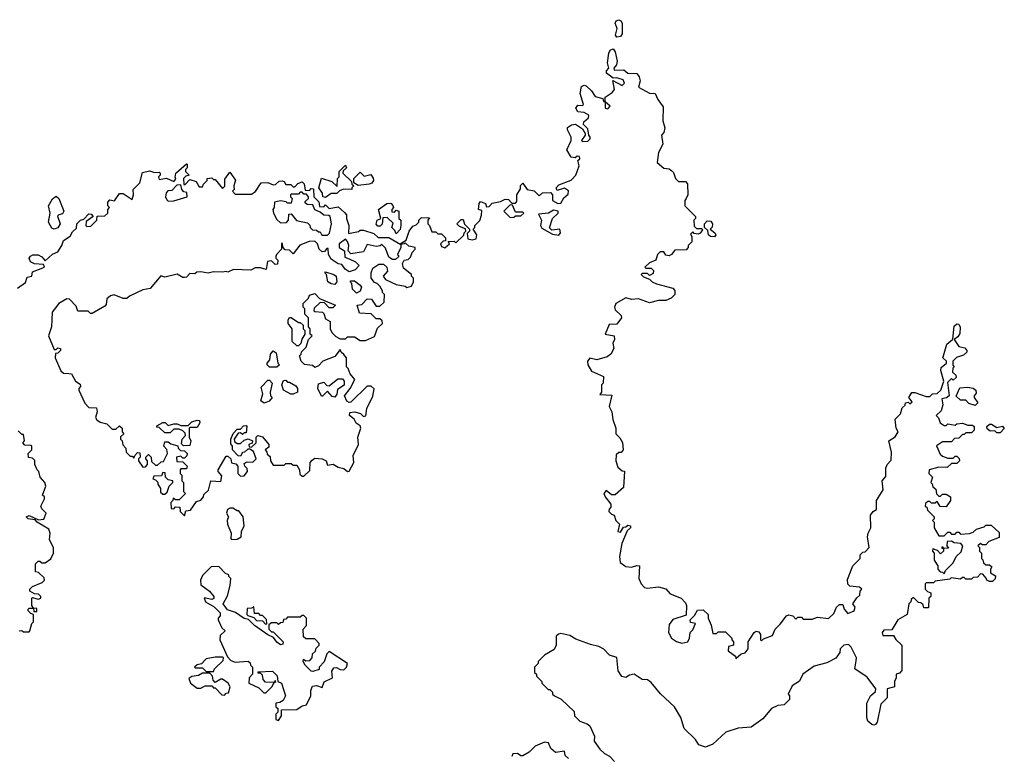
# Model space of a CAD drawing. Extents: x 2601477 to 2753313, y 449408 to 581029.
# Tile 28 of 203: x 2638473 to 2643917, y 493071 to 497144. Entities that reach past the tile are written whole.
import ezdxf

# ---------------------------------------------------------------- set-up
doc = ezdxf.new("R2010")
doc.units = 0

msp = doc.modelspace()

# ---------------------------------------------------------------- linework, layer by layer
at = {"layer": '0CON05XD'}
for points in [[(2641775, 497046.7), (2641768.3, 497058.3), (2641776.7, 497095), (2641766, 497125), (2641771.7, 497138.3), (2641785, 497143.8), (2641797.7, 497137.7), (2641804, 497125), (2641803.8, 497065), (2641795, 497050), (2641775, 497046.7)], [(2638745, 495187.5), (2638760, 495185), (2638782.5, 495145), (2638808.3, 495128.3), (2638810, 495115), (2638800, 495105), (2638800, 495095), (2638833.6, 495023.6), (2638855, 495000), (2638898.3, 494998.3), (2638902.5, 494975), (2638892.5, 494945), (2638900.7, 494930.7), (2638918.3, 494918.3), (2638955, 494910), (2638985, 494880), (2639005, 494880), (2639025, 494897.5), (2639040, 494885), (2639040, 494865), (2639050, 494855), (2639031.7, 494838.3), (2639030, 494825), (2639040, 494815), (2639043, 494793), (2639060, 494775), (2639063, 494753), (2639085, 494730), (2639095, 494730), (2639105, 494720), (2639110, 494735), (2639125, 494750), (2639138.3, 494748.3), (2639140, 494725), (2639130, 494715), (2639130, 494705), (2639155, 494670), (2639168.3, 494671.7), (2639180, 494685), (2639180, 494705), (2639170, 494715), (2639170, 494725), (2639185, 494740), (2639200, 494725), (2639201.7, 494701.7), (2639225, 494680), (2639235, 494680), (2639255, 494700), (2639268.3, 494701.7), (2639290, 494745), (2639287, 494767), (2639270, 494785), (2639275, 494810), (2639295, 494810), (2639308.3, 494798.3), (2639348.3, 494788.3), (2639350, 494775), (2639361.7, 494761.7), (2639385, 494760), (2639400, 494745), (2639398.3, 494731.7), (2639385, 494720), (2639375, 494720), (2639365, 494730), (2639340, 494725), (2639341.7, 494701.7), (2639375, 494700), (2639400, 494675), (2639395, 494660), (2639365, 494660), (2639360, 494655), (2639360, 494635), (2639370, 494625), (2639370, 494595), (2639380, 494585), (2639380, 494535), (2639390, 494525), (2639355, 494490), (2639335, 494490), (2639321.7, 494498.3), (2639320, 494485), (2639310, 494475), (2639311.7, 494441.7), (2639325, 494440), (2639335, 494450), (2639358.3, 494448.3), (2639360, 494425), (2639385, 494400), (2639391.7, 494428.3), (2639418.3, 494431.7), (2639450.7, 494479.3), (2639475, 494487.5), (2639490, 494505), (2639491.7, 494518.3), (2639517, 494543), (2639530, 494595), (2639585, 494590), (2639591.7, 494621.7), (2639570, 494645), (2639570, 494655), (2639615, 494730), (2639625, 494730), (2639640, 494715), (2639643.6, 494693.6), (2639668.3, 494688.3), (2639680, 494675), (2639680, 494635), (2639695, 494620), (2639715, 494622.5), (2639732.5, 494645), (2639731.7, 494661.7), (2639717.5, 494675), (2639715, 494690), (2639730.7, 494699.3), (2639761.7, 494698.3), (2639780, 494715), (2639767, 494757), (2639745, 494770), (2639735, 494770), (2639717, 494753), (2639705, 494750), (2639695, 494730), (2639681.7, 494731.7), (2639650, 494765), (2639650, 494785), (2639641.7, 494798.3), (2639640, 494825), (2639653.6, 494856.4), (2639675, 494880), (2639695, 494880), (2639711.7, 494898.3), (2639725, 494900), (2639730, 494895), (2639725, 494860), (2639715, 494860), (2639705, 494850), (2639695, 494860), (2639681.7, 494858.3), (2639660, 494825), (2639661.7, 494811.7), (2639675, 494800), (2639695, 494800), (2639715, 494820), (2639737, 494827), (2639760, 494815), (2639758.3, 494801.7), (2639740, 494795), (2639741.7, 494781.7), (2639755, 494780), (2639780, 494805), (2639780, 494835), (2639790, 494845), (2639815, 494837.5), (2639850, 494795), (2639850, 494780), (2639830, 494765), (2639840, 494755), (2639841.7, 494741.7), (2639858.3, 494728.3), (2639860, 494705), (2639875, 494680), (2639935, 494680), (2639945, 494690), (2639975, 494690), (2639985, 494680), (2640005, 494680), (2640020, 494655), (2640021.7, 494631.7), (2640035, 494620), (2640045, 494620), (2640078.3, 494651.7), (2640080, 494695), (2640090.7, 494709.3), (2640105, 494718.8), (2640146, 494716), (2640167.5, 494705), (2640175, 494680), (2640206.4, 494686.4), (2640235, 494670), (2640265, 494663.3), (2640285, 494646.7), (2640295, 494647.5), (2640320, 494695), (2640316.7, 494735), (2640346.2, 494795), (2640343.8, 494835), (2640358.8, 494885), (2640355, 494897.5), (2640333.6, 494913.6), (2640322.5, 494935), (2640297.5, 494955), (2640298.3, 494971.7), (2640326.1, 494976.1), (2640357, 494967), (2640375, 494950), (2640386.4, 494953.6), (2640393.3, 494995), (2640425, 495062.5), (2640433, 495103), (2640417, 495117), (2640395, 495117.5), (2640305, 495030), (2640295, 495027.5), (2640282.5, 495035), (2640270, 495065), (2640300, 495105), (2640326.7, 495155), (2640300, 495185), (2640290, 495215), (2640280, 495225), (2640280, 495275), (2640265, 495292.5), (2640250, 495305), (2640245, 495320), (2640215, 495282.5), (2640150, 495255), (2640125, 495230), (2640105, 495220), (2640091.7, 495231.7), (2640048.3, 495238.3), (2640030, 495255), (2640020, 495285), (2640030, 495295), (2640031.7, 495308.3), (2640057, 495333), (2640070, 495375), (2640090, 495395), (2640080, 495405), (2640080, 495435), (2640070, 495445), (2640070, 495495), (2640050, 495515), (2640050, 495545), (2640040, 495555), (2640040, 495575), (2640070, 495605), (2640075, 495620), (2640105, 495630), (2640131.7, 495601.7), (2640220, 495565), (2640205, 495550), (2640185, 495550), (2640158.3, 495578.3), (2640135, 495580), (2640101.7, 495548.3), (2640100, 495535), (2640105, 495530), (2640147, 495527), (2640155, 495520), (2640165, 495490), (2640190, 495475), (2640190, 495435), (2640200, 495415), (2640221.7, 495391.7), (2640245, 495380), (2640275, 495380), (2640285, 495390), (2640325, 495390), (2640355, 495370), (2640385, 495370), (2640435, 495392.5), (2640452.5, 495437.5), (2640480, 495465), (2640478.3, 495478.3), (2640465, 495490), (2640445, 495490), (2640417.5, 495517.5), (2640351.7, 495521.7), (2640340, 495565), (2640365, 495570), (2640395, 495600), (2640418.3, 495598.3), (2640445, 495560), (2640465, 495560), (2640488.3, 495581.7), (2640490, 495625), (2640480, 495635), (2640480, 495645), (2640465, 495670), (2640450, 495685), (2640435, 495690), (2640417.5, 495715), (2640417.5, 495745), (2640425, 495770), (2640458.3, 495791.7), (2640485, 495792.5), (2640503.3, 495775), (2640507, 495753), (2640482.5, 495725), (2640495, 495707.5), (2640555, 495680), (2640605, 495670), (2640613, 495663), (2640640, 495670), (2640650, 495695), (2640650, 495715), (2640640, 495725), (2640640, 495735), (2640595, 495770), (2640590, 495795), (2640600, 495815), (2640621.7, 495818.3), (2640635, 495830), (2640643, 495857), (2640660, 495875), (2640660, 495885), (2640625, 495892.5), (2640605, 495910), (2640600, 495905), (2640580, 495900), (2640581.7, 495908.3), (2640610, 495925), (2640627.5, 495975), (2640647, 496003), (2640665, 496010), (2640680, 496025), (2640680, 496035), (2640695, 496050), (2640738.3, 496048.3), (2640730, 496035), (2640730, 496015), (2640740, 496005), (2640751.7, 495971.7), (2640775, 495970), (2640785, 495960), (2640805, 495960), (2640828.3, 495938.3), (2640828.3, 495921.7), (2640815, 495920), (2640800, 495905), (2640805, 495890), (2640823, 495883), (2640850, 495905), (2640841.7, 495918.3), (2640875, 495920), (2640885, 495910), (2640928.3, 495951.7), (2640930, 495965), (2640940, 495975), (2640938.3, 495988.3), (2640905, 496000), (2640890, 496015), (2640915, 496040), (2640925, 496040), (2640932.5, 496012.5), (2640960, 495985), (2640960, 495975), (2640948.3, 495961.7), (2640951.7, 495931.7), (2640975, 495927.5), (2640997, 495933), (2641000, 495955), (2640980, 495985), (2640990, 495995), (2640990, 496005), (2641017, 496033), (2641027, 496063), (2641028.3, 496088.3), (2641010, 496095), (2641013, 496127), (2641021.7, 496138.3), (2641048.3, 496128.3), (2641055, 496110), (2641068.3, 496111.7), (2641085, 496130), (2641131.7, 496138.3), (2641158.3, 496151.7), (2641175, 496150), (2641195, 496130), (2641215, 496130), (2641221.7, 496138.3), (2641222.5, 496175), (2641241.7, 496208.3), (2641243, 496227), (2641255, 496240), (2641280, 496205), (2641318.3, 496198.3), (2641345, 496170), (2641363, 496187), (2641408.3, 496188.3), (2641420, 496175), (2641420, 496145), (2641448.3, 496128.3), (2641465, 496130), (2641481.7, 496158.3), (2641505, 496180), (2641507, 496197), (2641485, 496212.5), (2641445, 496200), (2641440, 496215), (2641455, 496230), (2641523, 496257), (2641547.5, 496285), (2641567.5, 496335), (2641560, 496365), (2641570, 496375), (2641568.3, 496388.3), (2641555, 496390), (2641545, 496380), (2641523, 496383), (2641497.5, 496425), (2641522.5, 496475), (2641522.5, 496495), (2641502.5, 496535), (2641503, 496547), (2641525, 496562.5), (2641546.7, 496566.7), (2641585, 496540), (2641600, 496515), (2641600, 496505), (2641580, 496475), (2641585, 496470), (2641615, 496472.5), (2641627.5, 496485), (2641627.5, 496495), (2641620, 496505), (2641615, 496540), (2641590, 496565), (2641591.7, 496578.3), (2641618.3, 496601.7), (2641620, 496615), (2641595, 496630), (2641560, 496635), (2641547.5, 496655), (2641558.3, 496671.7), (2641585, 496670), (2641590, 496675), (2641571.2, 496735), (2641580, 496775), (2641595, 496782.5), (2641605, 496777.5), (2641635, 496750), (2641655, 496720), (2641698.3, 496708.3), (2641701.7, 496691.7), (2641710, 496690), (2641710, 496655), (2641725, 496650), (2641737.5, 496665), (2641710, 496690), (2641710, 496715), (2641749.3, 496740.7), (2641761.7, 496758.3), (2641753, 496807), (2641805, 496780), (2641816.4, 496793.6), (2641810.7, 496810.7), (2641775, 496822.5), (2641755, 496820), (2641718.3, 496848.3), (2641718.3, 496861.7), (2641730, 496875), (2641723.3, 496905), (2641730.7, 496959.3), (2641737.5, 496975), (2641755, 496982.5), (2641766.4, 496966.4), (2641776.7, 496915), (2641773.8, 496895), (2641757.5, 496875), (2641760, 496865), (2641813, 496867), (2641835, 496847.5), (2641886, 496846), (2641898.6, 496828.6), (2641904, 496805), (2641895, 496770), (2641955, 496737.5), (2641986.4, 496736.4), (2642001.7, 496701.7), (2642031.7, 496661.7), (2642030, 496585), (2642040, 496545), (2642035, 496520), (2642022.5, 496505), (2642030, 496455), (2642005, 496410), (2641997.5, 496355), (2642035, 496322.5), (2642065, 496320), (2642078.3, 496308.3), (2642088.3, 496298.3), (2642100, 496265), (2642115, 496250), (2642155, 496250), (2642166.1, 496236.1), (2642166.7, 496175), (2642157.5, 496155)], [(2638460.7, 495659.3), (2638505, 495690), (2638515, 495720), (2638540, 495725), (2638545, 495750), (2638610, 495775), (2638605, 495790), (2638555, 495793.3), (2638532.5, 495805), (2638526.7, 495825), (2638533.6, 495836.4), (2638546.4, 495843.6), (2638575, 495843.3), (2638595, 495832.5), (2638615, 495810), (2638655, 495847.5), (2638685, 495860), (2638706.7, 495895), (2638715, 495922.5), (2638753, 495947), (2638765, 495970), (2638788.3, 495991.7), (2638790, 496015), (2638810, 496035), (2638828.3, 496041.7), (2638855, 496070), (2638868.3, 496068.3), (2638880, 496055), (2638841.7, 496028.3), (2638840, 496005), (2638845, 496000), (2638867, 496003), (2638900, 496035), (2638901.7, 496058.3), (2638945, 496060), (2638960, 496075), (2638960, 496095), (2638970, 496105), (2638960, 496115), (2638960, 496135), (2638971.7, 496148.3), (2638997, 496143), (2639025, 496182.5), (2639045, 496182.5), (2639095, 496150), (2639102.5, 496175), (2639100, 496205), (2639138.3, 496241.7), (2639151.7, 496298.3), (2639191.7, 496308.3), (2639218.3, 496298.3), (2639245, 496300), (2639250, 496295), (2639250, 496285), (2639240, 496275), (2639245, 496260), (2639285, 496267.5), (2639325, 496250), (2639337.5, 496262.5), (2639332.5, 496272.5), (2639337.5, 496295), (2639395, 496347.5), (2639400, 496345), (2639400, 496325), (2639390, 496315), (2639390, 496305), (2639410, 496285), (2639391.7, 496278.3), (2639380, 496265), (2639381.7, 496231.7), (2639388.3, 496231.7), (2639415, 496260), (2639449.3, 496249.3), (2639465, 496220), (2639485, 496220), (2639490, 496235), (2639510, 496255), (2639510, 496265), (2639535, 496270), (2639545, 496260), (2639555, 496260), (2639595, 496210), (2639607, 496223), (2639608.3, 496261.7), (2639635, 496300), (2639666.4, 496256.4), (2639657.5, 496225), (2639660, 496205), (2639650, 496195), (2639665, 496180), (2639755, 496180), (2639776.4, 496193.6), (2639808.3, 496241.7), (2639845, 496243.3), (2639875, 496230), (2639887, 496233), (2639908.3, 496251.7), (2639925, 496252.5), (2639935, 496250), (2639945, 496232.5), (2639971.7, 496231.7), (2639985, 496220), (2639995, 496220), (2640011.7, 496238.3), (2640035, 496247.5), (2640047, 496237), (2640051.7, 496201.7), (2640075, 496200), (2640085, 496210), (2640098.3, 496208.3), (2640100, 496165), (2640127, 496137), (2640131.7, 496111.7), (2640155, 496110), (2640165, 496120), (2640185, 496100), (2640235, 496110), (2640268.3, 496078.3), (2640280, 496065), (2640280, 496045), (2640292.5, 496005), (2640291.7, 495961.7), (2640347, 495973), (2640355, 495980), (2640375, 495980), (2640431.7, 495961.7), (2640455, 495940), (2640515, 495940), (2640580, 495900), (2640580, 495885), (2640562.5, 495845), (2640570, 495835), (2640551.7, 495818.3), (2640535, 495817.5), (2640515, 495830), (2640495, 495880), (2640475, 495900), (2640467, 495893), (2640445, 495890), (2640395, 495900), (2640375, 495860), (2640305, 495850), (2640290, 495865), (2640292.5, 495895), (2640286.7, 495916.7), (2640275, 495930), (2640240, 495905), (2640240, 495885), (2640270, 495865), (2640271.7, 495831.7), (2640295, 495822.5), (2640330, 495805), (2640350, 495785), (2640328.3, 495761.7), (2640295, 495750), (2640273.6, 495763.6), (2640255, 495790), (2640233.3, 495793.3), (2640195, 495820), (2640180, 495845), (2640178.3, 495878.3), (2640171.7, 495878.3), (2640158.3, 495861.7), (2640145, 495860), (2640130, 495875), (2640120, 495905), (2640105, 495920), (2640073, 495917), (2640023, 495897), (2639985, 495850), (2639965, 495870), (2639941.7, 495871.7), (2639930, 495885), (2639925, 495910), (2639920, 495905), (2639920, 495875), (2639892.5, 495845), (2639890, 495835), (2639890, 495825), (2639900, 495815), (2639898.3, 495791.7), (2639885, 495790), (2639865, 495810), (2639843, 495807), (2639837, 495763), (2639805, 495772.5), (2639775, 495772.5), (2639751.7, 495758.3), (2639655, 495762.5), (2639625, 495747.5), (2639615, 495752.5), (2639595, 495747.5), (2639545, 495750), (2639515, 495742.5), (2639475, 495750), (2639453, 495747), (2639441.7, 495738.3), (2639415, 495740), (2639395, 495720), (2639385, 495717.5), (2639375, 495717.5), (2639345, 495737.5), (2639275, 495720), (2639253, 495727), (2639195, 495657.5), (2639155, 495650), (2639080, 495615), (2639065, 495602.5), (2639045, 495602.5), (2638995, 495622.5), (2638975, 495617.5), (2638955, 495600), (2638951.7, 495568.3), (2638945, 495560), (2638875, 495520), (2638865, 495520), (2638851.7, 495531.7), (2638795, 495532.5), (2638785, 495560), (2638748.3, 495598.3), (2638735, 495600), (2638690, 495575), (2638653.3, 495526.7), (2638650, 495445), (2638632.5, 495395), (2638665, 495320), (2638675, 495320), (2638685, 495330), (2638700, 495325), (2638700, 495315), (2638685, 495300), (2638671.7, 495298.3), (2638670, 495275), (2638701.7, 495201.7), (2638715, 495190), (2638745, 495187.5)], [(2640165, 496160), (2640150, 496165), (2640147.5, 496185), (2640126.7, 496215), (2640141.7, 496268.3), (2640198.3, 496248.3), (2640228.3, 496221.7), (2640230, 496265), (2640240, 496275), (2640240, 496305), (2640275, 496340), (2640280, 496325), (2640261.7, 496308.3), (2640260, 496295), (2640308.3, 496248.3), (2640310, 496235), (2640320, 496225), (2640310, 496215), (2640310, 496205), (2640263, 496207), (2640241.7, 496198.3), (2640227, 496183), (2640195, 496182.5), (2640165, 496160)], [(2640345, 496227.5), (2640321.7, 496241.7), (2640320, 496265), (2640355, 496300), (2640378.3, 496278.3), (2640415, 496287.5), (2640428, 496268), (2640428.8, 496255), (2640420, 496240), (2640405, 496233.8), (2640345, 496227.5)], [(2639295, 496140), (2639325, 496142.5), (2639400, 496165), (2639398.3, 496188.3), (2639381.7, 496191.7), (2639370, 496205), (2639365, 496230), (2639341.7, 496228.3), (2639315, 496200), (2639293, 496197), (2639283, 496187), (2639280, 496165), (2639287, 496147), (2639295, 496140)], [(2640175, 495952.5), (2640187, 495963), (2640197.5, 496015), (2640190, 496055), (2640181.7, 496061.7), (2640155, 496062.5), (2640135, 496080), (2640105, 496092.5), (2640095, 496120), (2640062.5, 496122.5), (2640051.7, 496131.7), (2640051.7, 496138.3), (2640070, 496155), (2640070, 496165), (2640058.3, 496178.3), (2640045, 496180), (2640035, 496190), (2640025, 496190), (2640015, 496180), (2639975, 496180), (2639970, 496175), (2639970, 496165), (2639980, 496155), (2639975, 496130), (2639955, 496130), (2639947, 496137), (2639915, 496142.5), (2639882.5, 496135), (2639880, 496105), (2639872.5, 496095), (2639877.5, 496075), (2639895, 496040), (2639915, 496020), (2639948.3, 496021.7), (2639960, 496035), (2639961.7, 496068.3), (2639975, 496070), (2640003, 496033), (2640065, 496020), (2640078.3, 496008.3), (2640080, 495995), (2640091.7, 495981.7), (2640115, 495980), (2640125, 495970), (2640135, 495970), (2640143, 495953), (2640175, 495952.5)], [(2638665, 495986.2), (2638650.8, 495990.8), (2638632, 496025), (2638642.5, 496075), (2638633.3, 496115), (2638655, 496152.5), (2638675, 496167.5), (2638690, 496155), (2638717.5, 496085), (2638709.3, 496070.7), (2638690, 496065), (2638683.3, 496056.7), (2638696.7, 496015), (2638685, 495993.3), (2638665, 495986.2)], [(2640555, 495960), (2640548.3, 495978.3), (2640530, 495995), (2640538.3, 496018.3), (2640505, 496050), (2640481.7, 496048.3), (2640477, 496013), (2640467, 496003), (2640453, 496003), (2640443.6, 496013.6), (2640450, 496035), (2640470, 496045), (2640457.5, 496095), (2640503, 496127), (2640525, 496130), (2640537, 496117), (2640540, 496105), (2640530, 496095), (2640531.7, 496081.7), (2640545, 496080), (2640555, 496090), (2640570, 496085), (2640570, 496045), (2640580, 496035), (2640580, 496005), (2640577, 495983), (2640555, 495960)], [(2642157.5, 496155), (2642150, 496145), (2642150, 496115), (2642210, 496055), (2642210, 496045), (2642200, 496035), (2642201.7, 496001.7), (2642215, 495990), (2642245, 495990), (2642248.3, 495981.7), (2642236.4, 495963.6), (2642225, 495957.5), (2642202.5, 495962.5), (2642195, 495970), (2642181.7, 495958.3), (2642190, 495945), (2642190, 495915), (2642170, 495895), (2642170, 495885), (2642158.3, 495871.7), (2642095, 495870), (2642077.5, 495845), (2642065, 495837.5), (2642045, 495842.5), (2642035, 495860), (2642015, 495860), (2642000, 495845), (2641990, 495815), (2641955, 495800), (2641930, 495775), (2641935, 495770), (2641965, 495770), (2641977, 495757), (2641975, 495740), (2641955, 495730), (2641945, 495740), (2641915, 495740), (2641910, 495735), (2641921.7, 495721.7), (2641955, 495710), (2641970, 495695), (2641994.2, 495684.2), (2642085, 495658.8), (2642095.8, 495645.8), (2642095.7, 495624.3), (2642075.7, 495604.3), (2642045, 495592), (2642005, 495590.8), (2641955, 495578.8), (2641895, 495601.2), (2641856.1, 495596.1), (2641825, 495606.2), (2641770, 495575), (2641762.5, 495555), (2641765, 495540), (2641798.3, 495508.3), (2641800, 495495), (2641775, 495460), (2641731.7, 495458.3), (2641710, 495405), (2641760, 495395), (2641762.5, 495375), (2641752.5, 495355), (2641757.5, 495325), (2641742.5, 495295), (2641720.7, 495279.3), (2641665, 495263.8), (2641625, 495273.3), (2641613.3, 495255), (2641614, 495235), (2641635, 495200), (2641701.7, 495171.7), (2641700, 495135), (2641690, 495125), (2641690, 495085), (2641681.7, 495071.7), (2641747.5, 495067.5), (2641732.5, 495005), (2641747.5, 494975), (2641753, 494933), (2641770, 494885), (2641770, 494855), (2641791.7, 494831.7), (2641807, 494807), (2641810, 494765), (2641798.3, 494751.7), (2641785, 494750), (2641771.7, 494738.3), (2641770, 494705), (2641780.7, 494670.7), (2641805, 494650), (2641817, 494647), (2641811.7, 494558.3), (2641765, 494517.5), (2641745, 494517.5), (2641715, 494540), (2641703.3, 494525), (2641710, 494505), (2641742.5, 494465), (2641741.7, 494448.3), (2641731.7, 494438.3), (2641730, 494425), (2641745, 494410), (2641760, 494405), (2641770, 494375), (2641790, 494355), (2641780, 494315), (2641795, 494310), (2641811.7, 494338.3), (2641825, 494340), (2641835, 494350), (2641850, 494345), (2641850, 494335), (2641832.5, 494317.5), (2641803, 494247), (2641788.8, 494175), (2641793, 494143), (2641825, 494120), (2641855, 494116.7), (2641885, 494126.7), (2641900, 494125), (2641896.2, 494055), (2641908.8, 494025), (2641927.5, 494005), (2641945, 494001.2), (2642005, 494007.5), (2642045, 493997.5), (2642069.3, 493969.3), (2642130, 493945), (2642155, 493920), (2642160, 493905), (2642158.3, 493851.7), (2642085, 493826.7), (2642065, 493800), (2642061.2, 493755), (2642077.5, 493725), (2642105, 493706.7), (2642135, 493696.7), (2642167.5, 493705), (2642176.4, 493723.6), (2642180, 493755), (2642195, 493770), (2642210, 493805), (2642181.7, 493811.7), (2642180, 493825), (2642205, 493850), (2642221.2, 493878.8), (2642251.7, 493881.7), (2642280, 493855), (2642280, 493835), (2642297, 493797), (2642305, 493750), (2642325, 493750), (2642335, 493760), (2642375, 493760), (2642410, 493725), (2642410, 493715), (2642420, 493705), (2642420, 493685), (2642391.7, 493678.3), (2642390, 493655), (2642398.3, 493648.3), (2642430, 493625), (2642432.5, 493612.5), (2642461.7, 493638.3), (2642485, 493642.5), (2642500, 493665), (2642500, 493705), (2642533.6, 493756.4), (2642545, 493762.5), (2642559.3, 493759.3), (2642570, 493745), (2642570, 493715), (2642575, 493710), (2642585, 493720), (2642635, 493740), (2642650, 493775), (2642678.3, 493801.7), (2642712.3, 493847.7), (2642725, 493853.3), (2642747, 493847), (2642765, 493830), (2642775, 493840), (2642795, 493840), (2642805, 493830), (2642855, 493830), (2642885, 493840), (2642945, 493832.5), (2642975, 493860), (2642990, 493895), (2643005, 493910), (2643025, 493910), (2643032.5, 493885), (2643051.2, 493861.2), (2643086.7, 493875), (2643092.5, 493895), (2643080, 493915), (2643101.7, 493948.3), (2643118.3, 493961.7), (2643120, 493985), (2643130, 493995), (2643117, 494007), (2643062.5, 494012.5), (2643052.5, 494022.5), (2643050.7, 494049.3), (2643080, 494125), (2643120, 494165), (2643120, 494185), (2643135, 494200), (2643148.3, 494201.7), (2643170, 494225), (2643160.8, 494285), (2643164.2, 494305.8), (2643180, 494335), (2643176.7, 494405), (2643192.5, 494425), (2643210, 494435), (2643211.2, 494485), (2643247.5, 494545), (2643242.5, 494595), (2643261.7, 494618.3), (2643262.5, 494665), (2643270, 494685), (2643291.7, 494708.3), (2643293, 494753), (2643278.8, 494815), (2643313, 494837), (2643330, 494865), (2643320, 494885), (2643313.8, 494935), (2643343.3, 494965), (2643353, 494997), (2643368.3, 495011.7), (2643370, 495025), (2643385, 495030), (2643395, 495020), (2643408.3, 495031.7), (2643390, 495055), (2643405, 495082.5), (2643423, 495083), (2643485, 495060), (2643505, 495060), (2643520, 495075), (2643545, 495077.5), (2643566.7, 495095), (2643582.5, 495145), (2643566.7, 495205), (2643568.3, 495221.7), (2643597.5, 495245), (2643597.5, 495255), (2643577.5, 495275), (2643580, 495285), (2643600, 495350), (2643631.7, 495378.3), (2643640, 495450), (2643655, 495462.5), (2643665, 495460), (2643673.6, 495443.6), (2643670.5, 495409.5), (2643660, 495390), (2643640, 495375), (2643665, 495337.5), (2643699.3, 495329.3), (2643710, 495315), (2643710, 495305), (2643691.7, 495288.3), (2643653, 495277), (2643632.5, 495255), (2643633, 495233), (2643640, 495225), (2643633, 495217), (2643630, 495195), (2643648.3, 495178.3), (2643650, 495165), (2643635, 495150), (2643625, 495160), (2643603, 495137), (2643612.5, 495065), (2643597, 495053), (2643571.7, 495048.3), (2643577.5, 495015), (2643568.8, 494981.2), (2643540, 494955), (2643552.5, 494942.5), (2643562.5, 494915), (2643585, 494900), (2643595, 494900), (2643605, 494910), (2643645, 494902.5), (2643655, 494910), (2643685, 494912.5), (2643715, 494902.5), (2643741.7, 494901.7), (2643750, 494895), (2643750, 494875), (2643735, 494860), (2643705, 494860), (2643695, 494850), (2643685, 494850), (2643665, 494830), (2643641.7, 494828.3), (2643625, 494810), (2643575, 494810), (2643541.7, 494788.3), (2643561.7, 494741.7), (2643575, 494730), (2643605, 494720), (2643635, 494720), (2643645, 494730), (2643655, 494730), (2643668.3, 494718.3), (2643670, 494705), (2643655, 494690), (2643625, 494690), (2643601.7, 494668.3), (2643555, 494670), (2643502.5, 494655), (2643500, 494635), (2643520, 494615), (2643510, 494585), (2643518.3, 494578.3), (2643521.7, 494561.7), (2643538.3, 494548.3), (2643541.7, 494521.7), (2643555, 494510), (2643565, 494510), (2643575, 494520), (2643595, 494520), (2643620, 494505), (2643620, 494485), (2643595, 494450), (2643561.7, 494451.7), (2643545, 494480), (2643535, 494470), (2643515, 494470), (2643505, 494480), (2643495, 494480), (2643481.7, 494468.3), (2643480, 494455), (2643488.3, 494448.3), (2643491.7, 494431.7), (2643530, 494395), (2643530, 494385), (2643520, 494375), (2643530, 494365), (2643530, 494335), (2643555, 494290), (2643585, 494290), (2643605, 494310), (2643615, 494310), (2643625, 494300), (2643645, 494300), (2643655, 494310), (2643665, 494310), (2643675, 494300), (2643725, 494302.5), (2643745, 494310), (2643763, 494327), (2643805, 494340), (2643815, 494350), (2643845, 494350), (2643888.3, 494308.3), (2643888.3, 494281.7), (2643831.7, 494258.3), (2643815, 494240), (2643795, 494240), (2643785, 494247.5), (2643770, 494235), (2643780, 494225), (2643780, 494205), (2643790, 494195), (2643790, 494165), (2643798.3, 494158.3), (2643801.7, 494141.7), (2643815, 494130), (2643835, 494130), (2643848.3, 494118.3), (2643840, 494105), (2643840, 494085), (2643868.3, 494068.3), (2643867, 494053), (2643851.7, 494038.3), (2643835, 494037.5), (2643820, 494045), (2643817, 494057), (2643798.3, 494078.3), (2643785, 494080), (2643768.3, 494061.7), (2643745, 494060), (2643735, 494050), (2643705, 494050), (2643695, 494060), (2643685, 494060), (2643675, 494050), (2643622.5, 494057.5), (2643615, 494050), (2643535, 494040), (2643525, 494030), (2643485, 494030), (2643480, 494025), (2643480, 493995), (2643491.7, 493981.7), (2643510, 493975), (2643510, 493955), (2643500, 493945), (2643498.3, 493891.7), (2643471.7, 493891.7), (2643468.3, 493908.3), (2643455, 493920), (2643441.7, 493921.7), (2643415, 493950), (2643401.7, 493938.3), (2643400, 493925), (2643390, 493915), (2643380, 493855), (2643327.5, 493825), (2643295, 493770), (2643251.7, 493768.3), (2643242.5, 493755), (2643245, 493740), (2643305, 493740), (2643317, 493717), (2643350, 493685), (2643350, 493545), (2643338.3, 493531.7), (2643320, 493525), (2643320, 493505), (2643310, 493485), (2643310, 493455), (2643270, 493445), (2643270, 493395), (2643235, 493360), (2643215, 493260), (2643205, 493247.5), (2643195, 493242.5), (2643185, 493246.7), (2643163.3, 493265), (2643156.7, 493285), (2643156.7, 493365), (2643176.7, 493405), (2643205, 493430), (2643207.5, 493445), (2643159.3, 493509.3), (2643090, 493555), (2643098.3, 493598.3), (2643100, 493615), (2643070, 493675), (2643055, 493690), (2643030, 493685), (2643010, 493665), (2643007.5, 493645), (2642986.1, 493613.9), (2642935, 493588), (2642865, 493568.8), (2642802.5, 493525), (2642783.8, 493486.2), (2642745, 493460), (2642722.5, 493415), (2642730, 493405), (2642730, 493385), (2642700, 493355), (2642665, 493352.5), (2642630, 493335), (2642581.7, 493278.3), (2642517, 493233), (2642446.2, 493226.2), (2642377.5, 493205), (2642305, 493137.5), (2642265, 493122.5), (2642227.5, 493135), (2642210, 493165), (2642146.2, 493225), (2642128.8, 493285), (2642093.8, 493345), (2642016.8, 493416.8), (2641965, 493480), (2641945, 493493.3), (2641915, 493496.2), (2641870, 493525), (2641845, 493520), (2641825, 493506.7), (2641801.7, 493511.7), (2641783, 493543), (2641775, 493616.7), (2641735, 493630), (2641703, 493663), (2641675, 493677.5), (2641629.3, 493689.3)], [(2641185, 496050), (2641205, 496052.5), (2641215, 496060), (2641245, 496060), (2641260, 496075), (2641255, 496080), (2641215, 496080), (2641198.3, 496118.3), (2641185, 496120), (2641150, 496085), (2641185, 496050)], [(2641455, 495953.3), (2641462.5, 495965), (2641460, 495985), (2641415, 495980), (2641402.5, 495992.5), (2641420, 496045), (2641450, 496075), (2641450, 496085), (2641425, 496090), (2641396.4, 496073.6), (2641341.7, 496068.3), (2641357.5, 496035), (2641352.5, 496005), (2641360.7, 495990.7), (2641418.3, 495958.3), (2641455, 495953.3)], [(2642315, 495942.5), (2642292.5, 495945), (2642282.5, 495955), (2642278.3, 495978.3), (2642260, 495995), (2642260, 496015), (2642275, 496032.5), (2642295, 496030), (2642303.3, 496015), (2642302.5, 495997.5), (2642290, 495985), (2642317.5, 495965), (2642322.5, 495955), (2642315, 495942.5)], [(2640215, 495680), (2640195, 495682.5), (2640177.5, 495695), (2640170, 495735), (2640160, 495745), (2640165, 495750), (2640210, 495735), (2640222.5, 495725), (2640227.5, 495695), (2640215, 495680)], [(2640335, 495632.5), (2640313, 495653), (2640310, 495685), (2640300, 495695), (2640305, 495700), (2640325, 495700), (2640356.4, 495676.4), (2640362.5, 495665), (2640356.4, 495643.6), (2640335, 495632.5)], [(2640015, 495340), (2640005, 495340), (2639980, 495365), (2639980, 495435), (2639957.5, 495465), (2639957.5, 495485), (2639965, 495497.5), (2639975, 495497.5), (2640015, 495470), (2640025, 495470), (2640040, 495455), (2640040, 495435), (2640050, 495425), (2640050, 495405), (2640033, 495377), (2640027, 495353), (2640015, 495340)], [(2639895, 495222.5), (2639855, 495222.5), (2639842.5, 495235), (2639842.5, 495245), (2639857, 495263), (2639860, 495295), (2639875, 495312.5), (2639891.7, 495301.7), (2639900, 495245), (2639910, 495235), (2639895, 495222.5)], [(2639825, 495023.8), (2639807, 495037), (2639817.5, 495075), (2639808.3, 495111.7), (2639845, 495150), (2639855, 495150), (2639870, 495135), (2639857.5, 495085), (2639860, 495065), (2639870, 495055), (2639852.5, 495035), (2639825, 495023.8)], [(2639985, 495072.5), (2639973, 495073), (2639932.5, 495095), (2639922.5, 495125), (2639931.7, 495148.3), (2639945, 495150), (2639955, 495140), (2639965, 495140), (2639999.3, 495119.3), (2640010, 495105), (2640010, 495085), (2639985, 495072.5)], [(2640215, 495057.5), (2640200.7, 495060.7), (2640175, 495090), (2640148.3, 495061.7), (2640141.7, 495061.7), (2640122.5, 495105), (2640125, 495130), (2640155, 495140), (2640171.7, 495121.7), (2640185, 495120), (2640231.7, 495158.3), (2640258.3, 495158.3), (2640267.5, 495145), (2640267, 495123), (2640230.7, 495099.3), (2640227, 495073), (2640215, 495057.5)], [(2643755, 495010), (2643721.7, 495021.7), (2643705, 495040), (2643675, 495040), (2643651.7, 495061.7), (2643671.7, 495108.3), (2643713, 495113), (2643745, 495107.5), (2643760, 495095), (2643761.7, 495078.3), (2643750, 495065), (2643750, 495055), (2643770, 495025), (2643755, 495010)], [(2639378.3, 494788.3), (2639368.3, 494798.3), (2639372.5, 494825), (2639390, 494845), (2639388.3, 494858.3), (2639375, 494870), (2639355, 494880), (2639325, 494880), (2639305, 494860), (2639275, 494860), (2639245, 494890), (2639231.7, 494891.7), (2639231.7, 494898.3), (2639265, 494917.5), (2639277, 494917), (2639295, 494900), (2639325, 494910), (2639345, 494910), (2639365, 494900), (2639405, 494900), (2639425, 494920), (2639455, 494930), (2639468.3, 494928.3), (2639470, 494915), (2639455, 494890), (2639415, 494890), (2639410, 494885), (2639410, 494835), (2639420, 494815), (2639415, 494790), (2639378.3, 494788.3)], [(2638470, 493765), (2638485, 493767.5), (2638495, 493760), (2638525, 493760), (2638530, 493765), (2638540, 493805), (2638550, 493815), (2638550, 493855), (2638535, 493860), (2638520, 493875), (2638520, 493885), (2638525, 493890), (2638550, 493890), (2638551.7, 493871.7), (2638568.3, 493871.7), (2638568.3, 493888.3), (2638550, 493890), (2638540, 493905), (2638540, 493945), (2638545, 493950), (2638575, 493940), (2638590, 493945), (2638590, 493955), (2638577, 493967), (2638555, 493970), (2638530, 493985), (2638530, 493995), (2638545, 494010), (2638598.3, 494031.7), (2638610, 494045), (2638608.3, 494058.3), (2638578.3, 494088.3), (2638561.7, 494091.7), (2638560, 494135), (2638575, 494150), (2638585, 494150), (2638595, 494140), (2638615, 494140), (2638646.4, 494163.6), (2638660, 494195), (2638660, 494225), (2638638.3, 494268.3), (2638642.5, 494305), (2638635, 494327.5), (2638570, 494365), (2638558.3, 494378.3), (2638520, 494385), (2638510, 494395), (2638525, 494402.5), (2638578.3, 494378.3), (2638607, 494383), (2638620, 494415), (2638595, 494440), (2638590, 494455), (2638610, 494495), (2638610, 494505), (2638600, 494515), (2638617.5, 494565), (2638612.5, 494585), (2638587.5, 494615), (2638580, 494645), (2638570, 494655), (2638557.5, 494685), (2638557, 494707), (2638545, 494720), (2638523, 494723), (2638520, 494745), (2638540, 494765), (2638540, 494785), (2638535, 494790), (2638501.7, 494791.7), (2638490, 494805), (2638500, 494815), (2638495, 494850), (2638485, 494850), (2638465, 494870)], [(2643895, 494860), (2643875, 494860), (2643865, 494870), (2643838.3, 494868.3), (2643821.7, 494881.7), (2643820, 494895), (2643835, 494907.5), (2643847, 494907), (2643875, 494890), (2643907, 494897), (2643917, 494883), (2643895, 494860)], [(2639275, 494520), (2639288.3, 494531.7), (2639300, 494565), (2639320, 494585), (2639320, 494595), (2639295, 494600), (2639280, 494615), (2639278.3, 494638.3), (2639265, 494640), (2639258.3, 494621.7), (2639215, 494620), (2639210, 494605), (2639225, 494600), (2639237, 494587), (2639237.5, 494575), (2639251.7, 494551.7), (2639251.7, 494531.7), (2639265, 494520), (2639275, 494520)], [(2639645, 494270), (2639675, 494272.5), (2639697.5, 494285), (2639700, 494315), (2639713.8, 494345), (2639708.8, 494395), (2639685, 494427.5), (2639675, 494427.5), (2639652.5, 494442.5), (2639635, 494443.3), (2639622.5, 494435), (2639617.5, 494415), (2639627.5, 494395), (2639620, 494375), (2639622.5, 494355), (2639642.5, 494305), (2639640, 494275), (2639645, 494270)], [(2643585, 494080), (2643591.7, 494098.3), (2643635, 494140), (2643650, 494175), (2643678.3, 494201.7), (2643687.5, 494235), (2643677, 494247), (2643640.7, 494250.7), (2643625, 494260), (2643601.7, 494258.3), (2643600, 494235), (2643608.3, 494221.7), (2643580, 494220), (2643578.3, 494228.3), (2643571.7, 494228.3), (2643571.7, 494221.7), (2643580, 494220), (2643580, 494205), (2643565, 494190), (2643548.3, 494208.3), (2643521.7, 494218.3), (2643520, 494205), (2643530, 494195), (2643530, 494155), (2643550, 494125), (2643550, 494105), (2643561.7, 494091.7), (2643575, 494090), (2643585, 494080)], [(2639905, 493270), (2639920, 493295), (2639921.7, 493328.3), (2640005, 493330), (2640035, 493350), (2640060, 493355), (2640082.5, 493405), (2640082.5, 493435), (2640091.7, 493458.3), (2640115, 493462.5), (2640145, 493452.5), (2640157, 493483), (2640202.5, 493505), (2640198.3, 493541.7), (2640210, 493560), (2640225, 493562.5), (2640245, 493551.2), (2640265, 493550), (2640280, 493565), (2640286.7, 493585), (2640185, 493650), (2640171.7, 493638.3), (2640157, 493593), (2640130, 493565), (2640128.3, 493551.7), (2640095, 493540), (2640085, 493542.5), (2640052.5, 493575), (2640040, 493595), (2640041.7, 493608.3), (2640055, 493600), (2640078.3, 493601.7), (2640090, 493615), (2640091.7, 493638.3), (2640108.3, 493651.7), (2640111.7, 493668.3), (2640130, 493685), (2640130, 493695), (2640105, 493720), (2640055, 493720), (2640041.7, 493731.7), (2640040, 493775), (2640060, 493795), (2640060, 493835), (2640045, 493850), (2640035, 493850), (2640025, 493840), (2639955, 493840), (2639945, 493830), (2639931.7, 493828.3), (2639928.3, 493811.7), (2639915, 493810), (2639905, 493800), (2639895, 493810), (2639865, 493810), (2639851.7, 493798.3), (2639850, 493775), (2639865, 493760), (2639875, 493760), (2639930, 493705), (2639928.3, 493691.7), (2639915, 493687.5), (2639895, 493702.5), (2639877.5, 493727.5), (2639845, 493743.3), (2639772.5, 493795), (2639738.3, 493828.3), (2639713.9, 493833.9), (2639667, 493867), (2639621.7, 493881.7), (2639597.5, 493915), (2639621.7, 493958.3), (2639637.5, 494015), (2639640, 494055), (2639630, 494065), (2639630, 494075), (2639611.7, 494081.7), (2639575, 494120), (2639531.7, 494118.3), (2639485, 494070), (2639472.5, 494045), (2639475, 494020), (2639522.5, 493985), (2639547.5, 493955), (2639546.7, 493943.3), (2639535, 493937.5), (2639492.5, 493947.5), (2639500, 493925), (2639548.3, 493898.3), (2639582.5, 493865), (2639581.7, 493848.3), (2639570, 493835), (2639570, 493825), (2639591.7, 493781.7), (2639610, 493765), (2639581.7, 493738.3), (2639580, 493715), (2639621.7, 493621.7), (2639641.7, 493601.7), (2639665, 493592.5), (2639737, 493597), (2639748.3, 493588.3), (2639750, 493575), (2639760, 493565), (2639760, 493525), (2639742.5, 493505), (2639740, 493475), (2639795, 493450), (2639823, 493423), (2639835, 493422.5), (2639867.5, 493455), (2639880, 493480), (2639890, 493485), (2639885, 493490), (2639880, 493480), (2639831.7, 493481.7), (2639820, 493495), (2639815, 493520), (2639805, 493530), (2639791.7, 493531.7), (2639791.7, 493538.3), (2639871.7, 493541.7), (2639897, 493517), (2639900, 493485), (2639920, 493475), (2639942.5, 493405), (2639930, 493380), (2639911.7, 493368.3), (2639890, 493365), (2639890, 493345), (2639900, 493335), (2639900, 493315), (2639890, 493305), (2639890, 493275), (2639905, 493270)], [(2639835, 493800), (2639840, 493805), (2639838.3, 493828.3), (2639815, 493850), (2639805, 493850), (2639795, 493860), (2639771.7, 493861.7), (2639768.3, 493898.3), (2639755, 493890), (2639731.7, 493888.3), (2639730, 493855), (2639735, 493850), (2639768.3, 493838.3), (2639783, 493823), (2639815, 493820), (2639835, 493800)], [(2641629.3, 493689.3), (2641548.3, 493718.3), (2641515, 493740), (2641465, 493750), (2641453, 493747), (2641440, 493735), (2641440, 493685), (2641428.3, 493661.7), (2641375, 493630), (2641340, 493595), (2641340, 493585), (2641320, 493565), (2641320, 493535), (2641330, 493525), (2641330, 493515), (2641360, 493485), (2641360, 493475), (2641395, 493440), (2641405, 493440), (2641420, 493425), (2641420, 493415), (2641430, 493405), (2641466.4, 493386.4), (2641538.3, 493318.3), (2641540, 493295), (2641570, 493265), (2641611.7, 493251.7), (2641625, 493240), (2641651.7, 493181.7), (2641650, 493155), (2641680.5, 493110.5), (2641706.4, 493086.4), (2641735, 493072.5), (2641761.7, 493041.7)], [(2639545, 493540), (2639550, 493555), (2639598.3, 493601.7), (2639600, 493615), (2639595, 493620), (2639555, 493620), (2639505, 493610), (2639478.3, 493581.7), (2639455, 493577.5), (2639440, 493565), (2639445, 493560), (2639485, 493560), (2639505, 493540), (2639545, 493540)], [(2639605, 493410), (2639615, 493420), (2639628.3, 493421.7), (2639637.5, 493455), (2639626.4, 493476.4), (2639595, 493497.5), (2639585, 493497.5), (2639555, 493480), (2639543, 493493), (2639540, 493515), (2639525, 493530), (2639485, 493530), (2639461.7, 493518.3), (2639425, 493512.5), (2639408.3, 493501.7), (2639417.5, 493475), (2639455, 493447.5), (2639475, 493447.5), (2639498.3, 493461.7), (2639535, 493460), (2639545, 493450), (2639555, 493450), (2639591.7, 493411.7), (2639605, 493410)], [(2641508.3, 493058.3), (2641490, 493075), (2641485, 493100), (2641435, 493092.5), (2641410, 493115), (2641396.4, 493146.4), (2641375, 493150), (2641323, 493127), (2641290, 493095), (2641255, 493073.3), (2641243.8, 493073.8), (2641225, 493087.5), (2641200, 493085), (2641195, 493070)]]:
    msp.add_lwpolyline(points, dxfattribs=at)

doc.saveas('drawing.dxf')
